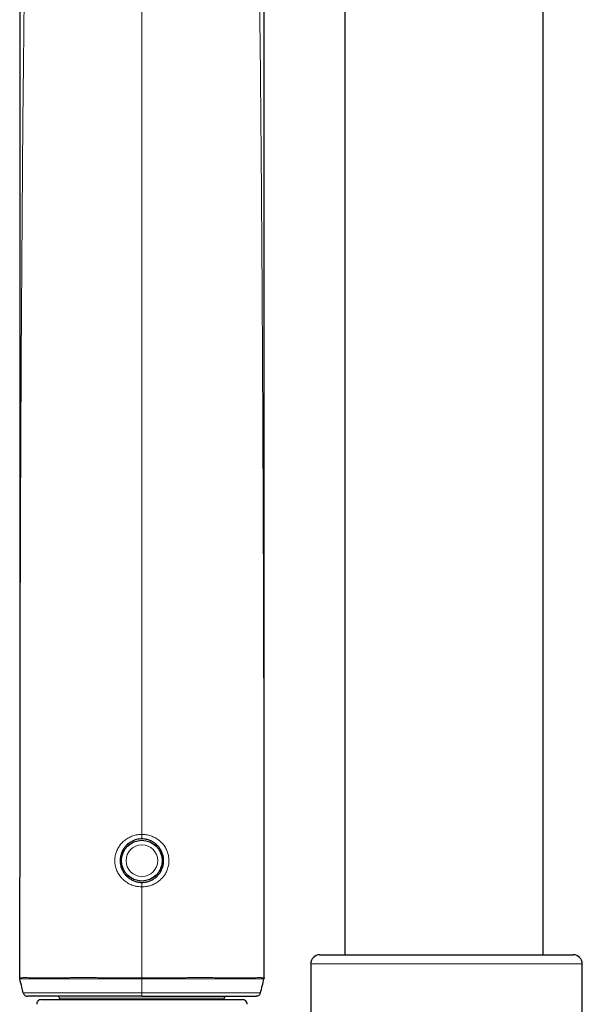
# Model space of a CAD drawing. Header units: millimetres. Extents: x 8 to 2427, y 12 to 2587.
# Tile 101 of 153: x 1082 to 1144, y 1679 to 1788. Entities that reach past the tile are written whole.
import ezdxf

# ---------------------------------------------------------------- set-up
doc = ezdxf.new("R2010")
doc.units = ezdxf.units.MM

msp = doc.modelspace()

# ---------------------------------------------------------------- linework, layer by layer
at = {"color": 7, "linetype": 'Continuous', "lineweight": 30}
for p, q in [((1139.72, 1684.65), (1139.72, 1828.14)), ((1117.82, 1802.92), (1117.82, 1684.65)), ((1115.06, 1684.65), (1143.06, 1684.65)), ((1114.06, 1683.65), (1114.06, 1677.57)), ((1144.06, 1563.65), (1144.06, 1683.65)), ((1086.3, 1679.86), (1086.3, 1679.7)), ((1104.5, 1679.7), (1104.5, 1679.86)), ((1084.28, 1679.7), (1106.53, 1679.7))]:
    msp.add_line(p, q, dxfattribs=at)
at = {"color": 252, "linetype": 'Continuous', "lineweight": 0}
for p, q in [((1095.4, 1797.33), (1095.4, 1697.96)), ((1093.83, 1696.87), (1093.93, 1696.76)), ((1096.97, 1696.87), (1096.88, 1696.76)), ((1093.93, 1693.36), (1093.84, 1693.25)), ((1096.88, 1693.36), (1096.97, 1693.25)), ((1095.4, 1692.16), (1095.4, 1682.12)), ((1144.06, 1683.65), (1114.06, 1683.65)), ((1081.92, 1681.99), (1081.91, 1682.11)), ((1095.4, 1682.12), (1095.4, 1682)), ((1095.4, 1682), (1095.4, 1680.44)), ((1108.89, 1681.99), (1108.9, 1682.11)), ((1104.5, 1679.86), (1086.3, 1679.86))]:
    msp.add_line(p, q, dxfattribs=at)
at = {"color": 252, "linetype": 'Continuous', "lineweight": 0, "flags": 128}
for points in [[(1095.4, 1697.46), (1095.4, 1697.47), (1095.4, 1697.5), (1095.4, 1697.54), (1095.4, 1697.61), (1095.4, 1697.68), (1095.4, 1697.77), (1095.4, 1697.86), (1095.4, 1697.96)], [(1093.36, 1696.32), (1093.38, 1696.3), (1093.41, 1696.26), (1093.43, 1696.23), (1093.45, 1696.21), (1093.45, 1696.18), (1093.44, 1696.16)], [(1097.36, 1696.16), (1097.36, 1696.18), (1097.36, 1696.21), (1097.38, 1696.23), (1097.4, 1696.26), (1097.42, 1696.3), (1097.44, 1696.31)], [(1093.36, 1693.8), (1093.38, 1693.82), (1093.41, 1693.85), (1093.43, 1693.88), (1093.45, 1693.91), (1093.45, 1693.94), (1093.44, 1693.95)], [(1097.36, 1693.95), (1097.36, 1693.94), (1097.36, 1693.91), (1097.38, 1693.88), (1097.4, 1693.85), (1097.42, 1693.82), (1097.44, 1693.8)], [(1095.4, 1692.16), (1095.4, 1692.26), (1095.4, 1692.35), (1095.4, 1692.44), (1095.4, 1692.51), (1095.4, 1692.58), (1095.4, 1692.62), (1095.4, 1692.65), (1095.4, 1692.66)]]:
    msp.add_lwpolyline(points, dxfattribs=at)
at = {"color": 7, "linetype": 'Continuous', "lineweight": 30}
msp.add_circle((1095.4, 1695.06), 2.25, dxfattribs=at)
at = {"color": 252, "linetype": 'Continuous', "lineweight": 0}
msp.add_circle((1095.4, 1695.06), 1.75, dxfattribs=at)
at = {"color": 7, "linetype": 'Continuous', "lineweight": 30}
for centre, radius, start, end in [((1115.06, 1683.65), 1, 90, 180), ((1143.06, 1683.65), 1, 0, 90), ((1086.1, 1679.86), 0.2, 0, 90), ((1104.7, 1679.86), 0.2, 90, 180), ((1084.28, 1679.2), 0.5, 90, 182.4813), ((1106.53, 1679.2), 0.5, 357.5187, 90)]:
    msp.add_arc(centre, radius, start, end, dxfattribs=at)
at = {"color": 252, "linetype": 'Continuous', "lineweight": 0}
for points, knots in [([(1108.29, 1799.1), (1108.36, 1793.77), (1108.51, 1782.84), (1108.64, 1766.29), (1108.74, 1749.45), (1108.81, 1732.62), (1108.86, 1715.79), (1108.89, 1698.95), (1108.9, 1687.73), (1108.9, 1682.12)], [0, 0, 0, 0, 0.136608, 0.280507, 0.424406, 0.568304, 0.712203, 0.856101, 1, 1, 1, 1]), ([(1082.46, 1794.84), (1082.41, 1790.94), (1082.29, 1781.42), (1082.17, 1766.29), (1082.06, 1749.45), (1081.99, 1732.62), (1081.95, 1715.79), (1081.92, 1698.95), (1081.91, 1687.73), (1081.91, 1682.12)], [0, 0, 0, 0, 0.1040137, 0.2533448, 0.4026759, 0.5520069, 0.701338, 0.850669, 1, 1, 1, 1]), ([(1095.4, 1692.16), (1095.4, 1692.16), (1095.28, 1692.16), (1095.03, 1692.18), (1094.71, 1692.24), (1094.43, 1692.32), (1094.19, 1692.41), (1093.97, 1692.51), (1093.76, 1692.64), (1093.52, 1692.8), (1093.27, 1693.02), (1093.05, 1693.26), (1092.88, 1693.5), (1092.75, 1693.71), (1092.65, 1693.93), (1092.56, 1694.16), (1092.49, 1694.4), (1092.44, 1694.64), (1092.41, 1694.88), (1092.41, 1695.13), (1092.43, 1695.37), (1092.46, 1695.61), (1092.52, 1695.84), (1092.6, 1696.07), (1092.69, 1696.3), (1092.81, 1696.51), (1092.94, 1696.71), (1093.09, 1696.91), (1093.26, 1697.09), (1093.44, 1697.25), (1093.64, 1697.41), (1093.85, 1697.54), (1094.07, 1697.66), (1094.3, 1697.76), (1094.54, 1697.84), (1094.78, 1697.9), (1095.07, 1697.95), (1095.28, 1697.96), (1095.4, 1697.96)], [0, 0, 0, 0, 0.000007, 0.039806, 0.080213, 0.107574, 0.134025, 0.160476, 0.187284, 0.214461, 0.254042, 0.29424, 0.321477, 0.34792, 0.374362, 0.401205, 0.428468, 0.454388, 0.480505, 0.506929, 0.533776, 0.559439, 0.585402, 0.611365, 0.637882, 0.66387, 0.690042, 0.716494, 0.743325, 0.769872, 0.796602, 0.823901, 0.851395, 0.878199, 0.905186, 0.932747, 0.960505, 1, 1, 1, 1]), ([(1095.4, 1697.96), (1095.53, 1697.96), (1095.73, 1697.95), (1096.02, 1697.9), (1096.26, 1697.84), (1096.5, 1697.76), (1096.73, 1697.66), (1096.96, 1697.55), (1097.16, 1697.41), (1097.36, 1697.26), (1097.55, 1697.09), (1097.71, 1696.91), (1097.86, 1696.72), (1098, 1696.52), (1098.11, 1696.3), (1098.21, 1696.08), (1098.29, 1695.85), (1098.34, 1695.62), (1098.38, 1695.38), (1098.4, 1695.13), (1098.39, 1694.89), (1098.37, 1694.65), (1098.32, 1694.4), (1098.25, 1694.17), (1098.17, 1693.94), (1098.06, 1693.71), (1097.91, 1693.47), (1097.71, 1693.2), (1097.48, 1692.97), (1097.26, 1692.78), (1097.06, 1692.64), (1096.84, 1692.52), (1096.62, 1692.41), (1096.39, 1692.32), (1096.15, 1692.25), (1095.91, 1692.2), (1095.66, 1692.17), (1095.49, 1692.16), (1095.4, 1692.16), (1095.4, 1692.16)], [0, 0, 0, 0, 0.039494, 0.066299, 0.093285, 0.120844, 0.148601, 0.175152, 0.202164, 0.229175, 0.256668, 0.282662, 0.308832, 0.335278, 0.362108, 0.387776, 0.413737, 0.439696, 0.466212, 0.492129, 0.518245, 0.544669, 0.571516, 0.597854, 0.624394, 0.651241, 0.678505, 0.718076, 0.75828, 0.785517, 0.811968, 0.838418, 0.865226, 0.892402, 0.918933, 0.945464, 0.972634, 0.999994, 1, 1, 1, 1]), ([(1093.12, 1694.31), (1093.12, 1694.34), (1093.09, 1694.48), (1093.06, 1694.75), (1093.04, 1695.1), (1093.07, 1695.43), (1093.09, 1695.65), (1093.11, 1695.76), (1093.11, 1695.76)], [0, 0, 0, 0, 0.058292, 0.301528, 0.546662, 0.770125, 0.99512, 1, 1, 1, 1]), ([(1097.69, 1695.79), (1097.69, 1695.77), (1097.72, 1695.63), (1097.75, 1695.37), (1097.76, 1695.02), (1097.74, 1694.68), (1097.71, 1694.45), (1097.69, 1694.33), (1097.69, 1694.32)], [0, 0, 0, 0, 0.047612, 0.28707, 0.528396, 0.748389, 0.969889, 1, 1, 1, 1]), ([(1081.9, 1682.11), (1081.9, 1682.11), (1081.91, 1682.11), (1081.91, 1682.11), (1081.91, 1682.11), (1081.91, 1682.11)], [0, 0, 0, 0, 0.596544, 0.999725, 1, 1, 1, 1]), ([(1081.91, 1682.12), (1081.91, 1682.12), (1081.93, 1682.12), (1081.99, 1682.1), (1082.08, 1682.11), (1082.2, 1682.12), (1082.37, 1682.13), (1082.59, 1682.13), (1082.83, 1682.12), (1083.06, 1682.12), (1083.28, 1682.12), (1083.53, 1682.12), (1083.82, 1682.11), (1084.12, 1682.11), (1084.45, 1682.11), (1084.79, 1682.12), (1085.15, 1682.12), (1085.53, 1682.12), (1085.94, 1682.12), (1086.39, 1682.12), (1086.88, 1682.12), (1087.39, 1682.12), (1087.9, 1682.13), (1088.41, 1682.13), (1088.92, 1682.13), (1089.44, 1682.13), (1089.98, 1682.13), (1090.52, 1682.12), (1091.07, 1682.12), (1091.63, 1682.12), (1092.31, 1682.12), (1093.06, 1682.12), (1093.89, 1682.12), (1094.66, 1682.12), (1095.17, 1682.12), (1095.4, 1682.12), (1095.4, 1682.12)], [0, 0, 0, 0, 0.027534, 0.055071, 0.0821, 0.111797, 0.141494, 0.177038, 0.212584, 0.234727, 0.25687, 0.283065, 0.309261, 0.335715, 0.362169, 0.38894, 0.415711, 0.44273, 0.469749, 0.500942, 0.532136, 0.563431, 0.594797, 0.624206, 0.653615, 0.683243, 0.712871, 0.742769, 0.772667, 0.802779, 0.832892, 0.879679, 0.921422, 0.963273, 0.999997, 1, 1, 1, 1]), ([(1095.4, 1682), (1095.14, 1682), (1094.6, 1682), (1093.8, 1682), (1093, 1682), (1092.28, 1682), (1091.65, 1682), (1091.01, 1682), (1090.28, 1682), (1089.48, 1682), (1088.69, 1682), (1087.99, 1682), (1087.4, 1682), (1086.9, 1682), (1086.41, 1682), (1085.96, 1682), (1085.55, 1682), (1085.12, 1682), (1084.68, 1681.99), (1084.23, 1681.99), (1083.87, 1682), (1083.55, 1682), (1083.27, 1682), (1083.01, 1682), (1082.77, 1682), (1082.56, 1682.01), (1082.38, 1682.01), (1082.22, 1682.01), (1082.09, 1681.99), (1082, 1681.99), (1081.95, 1681.99), (1081.93, 1682), (1081.92, 1682), (1081.92, 1682)], [0, 0, 0, 0, 0.041577, 0.083259, 0.125157, 0.167166, 0.196558, 0.22595, 0.270387, 0.314968, 0.360138, 0.405306, 0.436447, 0.467711, 0.498974, 0.530368, 0.556548, 0.582728, 0.622387, 0.655761, 0.689135, 0.716191, 0.743246, 0.772849, 0.802451, 0.829725, 0.856997, 0.887426, 0.917856, 0.945404, 0.972952, 0.986478, 1, 1, 1, 1]), ([(1108.9, 1682.12), (1108.9, 1682.12), (1108.89, 1682.11), (1108.85, 1682.11), (1108.8, 1682.11), (1108.72, 1682.11), (1108.61, 1682.12), (1108.46, 1682.13), (1108.27, 1682.13), (1108.05, 1682.12), (1107.81, 1682.12), (1107.55, 1682.12), (1107.28, 1682.12), (1106.99, 1682.11), (1106.69, 1682.11), (1106.36, 1682.11), (1106.02, 1682.12), (1105.66, 1682.12), (1105.28, 1682.12), (1104.87, 1682.12), (1104.41, 1682.12), (1103.93, 1682.12), (1103.42, 1682.12), (1102.91, 1682.13), (1102.4, 1682.13), (1101.89, 1682.13), (1101.37, 1682.13), (1100.83, 1682.13), (1100.29, 1682.12), (1099.74, 1682.12), (1099.17, 1682.12), (1098.54, 1682.12), (1097.82, 1682.12), (1097.02, 1682.12), (1096.21, 1682.12), (1095.67, 1682.12), (1095.4, 1682.12), (1095.4, 1682.12)], [0, 0, 0, 0, 0.0204618, 0.040987, 0.0615124, 0.0821048, 0.1104483, 0.1387912, 0.1688335, 0.198877, 0.2278762, 0.2568757, 0.2830276, 0.3091801, 0.3356137, 0.3620477, 0.3888381, 0.415629, 0.4426907, 0.4697528, 0.5009005, 0.5321633, 0.5634265, 0.5948001, 0.6241717, 0.6535437, 0.6831544, 0.7127653, 0.74268, 0.7725949, 0.8027437, 0.8328926, 0.8744786, 0.9162548, 0.9580311, 0.9999969, 1, 1, 1, 1]), ([(1095.4, 1682), (1095.67, 1682), (1096.21, 1682), (1097.01, 1682), (1097.81, 1682), (1098.52, 1682), (1099.16, 1682), (1099.7, 1682), (1100.25, 1682), (1100.79, 1682), (1101.32, 1682), (1101.85, 1682), (1102.38, 1682), (1102.9, 1682), (1103.41, 1682), (1103.91, 1682), (1104.4, 1682), (1104.85, 1682), (1105.26, 1682), (1105.62, 1682), (1105.98, 1682), (1106.32, 1681.99), (1106.65, 1681.99), (1106.96, 1682), (1107.25, 1682), (1107.58, 1682), (1107.92, 1682), (1108.23, 1682.01), (1108.46, 1682.01), (1108.61, 1682.01), (1108.74, 1681.99), (1108.82, 1681.98), (1108.87, 1682), (1108.88, 1682), (1108.89, 1682)], [0, 0, 0, 0, 0.041629, 0.083259, 0.125212, 0.167166, 0.196484, 0.225902, 0.25532, 0.285081, 0.314841, 0.34496, 0.375079, 0.40532, 0.436491, 0.467661, 0.499022, 0.530382, 0.556479, 0.582684, 0.608889, 0.635484, 0.662079, 0.689093, 0.716106, 0.743266, 0.786177, 0.829654, 0.862641, 0.895626, 0.917863, 0.95881, 0.979407, 1, 1, 1, 1]), ([(1108.9, 1682.11), (1108.9, 1682.11), (1108.9, 1682.11), (1108.9, 1682.11), (1108.9, 1682.11), (1108.9, 1682.11)], [0, 0, 0, 0, 0.5965437, 0.9997251, 1, 1, 1, 1]), ([(1082.3, 1680.44), (1082.3, 1680.44), (1082.3, 1680.44), (1082.33, 1680.44), (1082.4, 1680.44), (1082.5, 1680.44), (1082.67, 1680.44), (1082.87, 1680.44), (1083.07, 1680.44), (1083.25, 1680.44), (1083.46, 1680.44), (1083.69, 1680.44), (1083.93, 1680.44), (1084.2, 1680.44), (1084.48, 1680.44), (1084.83, 1680.44), (1085.27, 1680.44), (1085.79, 1680.44), (1086.31, 1680.44), (1086.84, 1680.44), (1087.34, 1680.44), (1087.81, 1680.44), (1088.24, 1680.44), (1088.69, 1680.44), (1089.15, 1680.44), (1089.62, 1680.44), (1090.1, 1680.44), (1090.58, 1680.44), (1091.11, 1680.44), (1091.68, 1680.44), (1092.35, 1680.44), (1093.07, 1680.44), (1093.84, 1680.44), (1094.62, 1680.44), (1095.14, 1680.44), (1095.4, 1680.44)], [0, 0, 0, 0, 0.029894, 0.059775, 0.087385, 0.114995, 0.152607, 0.19022, 0.213672, 0.237124, 0.260832, 0.284539, 0.308571, 0.332604, 0.356882, 0.381161, 0.420027, 0.457751, 0.492871, 0.526762, 0.560653, 0.58677, 0.612887, 0.639191, 0.665495, 0.692035, 0.718574, 0.745293, 0.772012, 0.805055, 0.838098, 0.878314, 0.918633, 0.959264, 1, 1, 1, 1]), ([(1108.51, 1680.44), (1108.51, 1680.44), (1108.5, 1680.44), (1108.49, 1680.44), (1108.45, 1680.44), (1108.39, 1680.44), (1108.3, 1680.44), (1108.19, 1680.44), (1108.06, 1680.44), (1107.89, 1680.44), (1107.68, 1680.44), (1107.43, 1680.44), (1107.17, 1680.44), (1106.89, 1680.44), (1106.62, 1680.44), (1106.33, 1680.44), (1105.97, 1680.44), (1105.53, 1680.44), (1105, 1680.44), (1104.47, 1680.44), (1103.95, 1680.44), (1103.46, 1680.44), (1103, 1680.44), (1102.56, 1680.44), (1102.12, 1680.44), (1101.66, 1680.44), (1101.19, 1680.44), (1100.71, 1680.44), (1100.23, 1680.44), (1099.7, 1680.44), (1099.12, 1680.44), (1098.46, 1680.44), (1097.74, 1680.44), (1096.97, 1680.44), (1096.19, 1680.44), (1095.67, 1680.44), (1095.4, 1680.44)], [0, 0, 0, 0, 0.0233902, 0.0467765, 0.0703727, 0.093969, 0.1179034, 0.1418401, 0.1660357, 0.1902313, 0.2224555, 0.2520216, 0.2815881, 0.3070981, 0.3326082, 0.3568867, 0.3811654, 0.4200312, 0.4590622, 0.4956155, 0.5281356, 0.5606562, 0.5867728, 0.6128896, 0.6391933, 0.6654972, 0.6920366, 0.7185761, 0.7452951, 0.7720139, 0.8050264, 0.8380995, 0.8783663, 0.9186334, 0.9593167, 1, 1, 1, 1]), ([(1095.4, 1680.44), (1095.4, 1680.38), (1095.4, 1680.28), (1095.4, 1680.15), (1095.4, 1680.07), (1095.4, 1680.06), (1095.4, 1680.06)], [0, 0, 0, 0, 0.254082, 0.508165, 0.762247, 1, 1, 1, 1])]:
    msp.add_open_spline(points, degree=3, knots=knots, dxfattribs=at)
at = {"color": 7, "linetype": 'Continuous', "lineweight": 30}
for points, knots in [([(1108.9, 1682.11), (1108.9, 1682.18), (1108.9, 1682.54), (1108.9, 1683.18), (1108.9, 1684.01), (1108.9, 1684.8), (1108.9, 1685.53), (1108.9, 1686.26), (1108.9, 1686.96), (1108.9, 1687.64), (1108.9, 1688.25), (1108.9, 1688.78), (1108.9, 1689.23), (1108.9, 1689.62), (1108.9, 1689.94), (1108.9, 1690.2), (1108.9, 1690.41), (1108.9, 1690.58), (1108.9, 1690.75), (1108.9, 1691), (1108.9, 1691.36), (1108.9, 1691.82), (1108.9, 1692.35), (1108.9, 1692.95), (1108.9, 1693.62), (1108.9, 1694.35), (1108.9, 1695.1), (1108.9, 1696.39), (1108.9, 1698.23), (1108.9, 1700.62), (1108.9, 1702.99), (1108.9, 1705.32), (1108.9, 1707.59), (1108.9, 1709.88), (1108.9, 1712.15), (1108.9, 1714.4), (1108.9, 1716.4), (1108.9, 1718.14), (1108.9, 1719.62), (1108.9, 1721.1), (1108.9, 1722.57), (1108.9, 1724.01), (1108.9, 1725.39), (1108.9, 1726.72), (1108.9, 1727.99), (1108.9, 1729.21), (1108.9, 1730.38), (1108.9, 1731.5), (1108.9, 1732.57), (1108.9, 1733.51), (1108.9, 1734.36), (1108.9, 1735.13), (1108.9, 1735.92), (1108.9, 1736.83), (1108.9, 1737.87), (1108.9, 1739.04), (1108.9, 1740.27), (1108.9, 1741.48), (1108.9, 1742.65), (1108.9, 1743.77), (1108.9, 1744.92), (1108.9, 1746.63), (1108.9, 1748.86), (1108.9, 1751.6), (1108.9, 1754.37), (1108.9, 1757.16), (1108.9, 1759.97), (1108.9, 1762.72), (1108.9, 1765.42), (1108.9, 1767.54), (1108.9, 1769.11), (1108.9, 1770.14), (1108.9, 1771.17), (1108.9, 1772.18), (1108.9, 1773.18), (1108.9, 1774.18), (1108.9, 1775.13), (1108.9, 1776.05), (1108.9, 1776.96), (1108.9, 1777.91), (1108.9, 1778.91), (1108.9, 1779.97), (1108.9, 1781.08), (1108.9, 1782.24), (1108.9, 1783.45), (1108.9, 1784.71), (1108.9, 1786.02), (1108.9, 1787.39), (1108.9, 1788.81), (1108.9, 1790.28), (1108.9, 1791.85), (1108.9, 1793.53), (1108.9, 1795.33), (1108.9, 1797.19), (1108.9, 1798.51), (1108.9, 1799.21), (1108.9, 1799.27)], [0, 0, 0, 0, 0.001773, 0.009308, 0.016424, 0.023121, 0.029399, 0.035256, 0.041619, 0.047396, 0.052588, 0.057194, 0.060985, 0.064258, 0.067014, 0.069252, 0.070974, 0.072324, 0.073746, 0.075269, 0.07879, 0.082756, 0.087168, 0.092388, 0.09812, 0.104363, 0.110882, 0.11746, 0.13739, 0.157846, 0.178828, 0.198006, 0.217555, 0.237063, 0.256434, 0.27567, 0.29477, 0.307528, 0.320225, 0.332861, 0.345435, 0.357848, 0.369608, 0.380925, 0.391798, 0.402227, 0.412213, 0.421754, 0.430852, 0.439505, 0.445993, 0.452405, 0.459191, 0.466367, 0.47574, 0.485706, 0.496265, 0.507418, 0.516598, 0.526146, 0.536062, 0.546128, 0.569864, 0.593272, 0.616351, 0.640707, 0.664676, 0.688187, 0.711209, 0.733742, 0.742619, 0.751417, 0.760136, 0.768778, 0.777341, 0.785826, 0.794442, 0.801691, 0.809381, 0.817511, 0.826083, 0.835095, 0.844549, 0.854444, 0.86478, 0.875557, 0.886775, 0.898435, 0.910536, 0.923078, 0.936061, 0.950852, 0.966177, 0.982036, 0.998429, 1, 1, 1, 1]), ([(1081.91, 1795.01), (1081.91, 1794.6), (1081.91, 1793.63), (1081.91, 1792.12), (1081.91, 1790.53), (1081.91, 1789.03), (1081.91, 1787.61), (1081.91, 1786.23), (1081.91, 1784.91), (1081.91, 1783.65), (1081.91, 1782.43), (1081.91, 1781.26), (1081.91, 1780.15), (1081.91, 1779.09), (1081.91, 1778.08), (1081.91, 1777.13), (1081.91, 1776.24), (1081.91, 1775.4), (1081.91, 1774.16), (1081.91, 1772.5), (1081.91, 1770.39), (1081.91, 1768.23), (1081.91, 1766.04), (1081.91, 1763.81), (1081.91, 1761.38), (1081.91, 1758.75), (1081.91, 1755.92), (1081.91, 1753.05), (1081.91, 1750.13), (1081.91, 1747.73), (1081.91, 1745.87), (1081.91, 1744.56), (1081.91, 1743.28), (1081.91, 1742.04), (1081.91, 1740.87), (1081.91, 1739.76), (1081.91, 1738.71), (1081.91, 1737.71), (1081.91, 1736.75), (1081.91, 1735.84), (1081.91, 1734.97), (1081.91, 1734.13), (1081.91, 1733.26), (1081.91, 1732.34), (1081.91, 1731.37), (1081.91, 1730.33), (1081.91, 1729.22), (1081.91, 1728.03), (1081.91, 1726.8), (1081.91, 1725.52), (1081.91, 1724.06), (1081.91, 1722.43), (1081.91, 1720.65), (1081.91, 1718.84), (1081.91, 1717.03), (1081.91, 1715.21), (1081.91, 1713.37), (1081.91, 1711.33), (1081.91, 1709.07), (1081.91, 1706.6), (1081.91, 1704.15), (1081.91, 1701.75), (1081.91, 1699.41), (1081.91, 1697.65), (1081.91, 1696.47), (1081.91, 1695.85), (1081.91, 1695.22), (1081.91, 1694.61), (1081.91, 1694.01), (1081.9, 1693.41), (1081.9, 1692.82), (1081.9, 1692.25), (1081.9, 1691.73), (1081.9, 1691.35), (1081.9, 1691.08), (1081.9, 1690.91), (1081.9, 1690.75), (1081.9, 1690.6), (1081.9, 1690.44), (1081.9, 1690.25), (1081.9, 1689.99), (1081.9, 1689.66), (1081.9, 1689.26), (1081.9, 1688.81), (1081.9, 1688.34), (1081.9, 1687.84), (1081.9, 1687.28), (1081.9, 1686.68), (1081.9, 1686.03), (1081.9, 1685.28), (1081.9, 1684.43), (1081.9, 1683.48), (1081.9, 1682.69), (1081.9, 1682.23), (1081.9, 1682.11)], [0, 0, 0, 0, 0.010906, 0.025764, 0.040109, 0.053165, 0.065765, 0.077909, 0.089597, 0.10083, 0.111606, 0.121927, 0.131792, 0.141201, 0.150155, 0.158505, 0.166416, 0.173887, 0.180918, 0.199292, 0.21801, 0.237081, 0.256504, 0.276279, 0.296408, 0.321024, 0.346073, 0.371522, 0.397366, 0.423601, 0.435268, 0.44699, 0.458379, 0.469287, 0.479714, 0.489489, 0.498802, 0.507653, 0.516042, 0.524208, 0.531883, 0.539165, 0.546676, 0.554914, 0.563529, 0.572522, 0.582576, 0.593063, 0.603983, 0.615336, 0.627121, 0.642751, 0.658618, 0.674578, 0.690633, 0.706782, 0.723025, 0.739362, 0.761165, 0.783134, 0.804918, 0.826193, 0.846958, 0.867213, 0.872793, 0.878333, 0.883833, 0.889293, 0.894671, 0.899738, 0.905268, 0.91032, 0.914895, 0.918991, 0.920585, 0.922092, 0.923514, 0.92485, 0.926106, 0.927617, 0.929961, 0.932915, 0.936477, 0.940648, 0.944665, 0.949119, 0.954011, 0.95934, 0.965106, 0.971309, 0.979179, 0.987654, 0.996732, 1, 1, 1, 1]), ([(1095.4, 1697.46), (1095.31, 1697.46), (1095.11, 1697.45), (1094.81, 1697.39), (1094.55, 1697.31), (1094.28, 1697.18), (1094.04, 1697.04), (1093.83, 1696.88), (1093.68, 1696.74), (1093.55, 1696.59), (1093.43, 1696.43), (1093.32, 1696.26), (1093.2, 1696.02), (1093.11, 1695.77), (1093.05, 1695.52), (1093.02, 1695.32), (1093, 1695.12), (1093.01, 1694.92), (1093.03, 1694.71), (1093.06, 1694.51), (1093.12, 1694.32), (1093.19, 1694.13), (1093.28, 1693.94), (1093.39, 1693.74), (1093.55, 1693.52), (1093.74, 1693.32), (1093.92, 1693.17), (1094.08, 1693.05), (1094.25, 1692.95), (1094.43, 1692.86), (1094.68, 1692.76), (1094.94, 1692.7), (1095.2, 1692.66), (1095.34, 1692.66), (1095.4, 1692.66)], [0, 0, 0, 0, 0.0388721, 0.07867, 0.1191317, 0.1465664, 0.1995673, 0.2267597, 0.2541502, 0.2802993, 0.3066243, 0.3332232, 0.3601985, 0.4123086, 0.4387567, 0.4655911, 0.4919147, 0.5184309, 0.5452453, 0.5724677, 0.5990205, 0.6257657, 0.653112, 0.6806631, 0.7203507, 0.76066, 0.7879664, 0.8141189, 0.8404482, 0.8670539, 0.8940401, 0.9464166, 0.9730095, 1, 1, 1, 1]), ([(1095.4, 1692.66), (1095.47, 1692.66), (1095.6, 1692.66), (1095.8, 1692.69), (1096, 1692.73), (1096.19, 1692.79), (1096.38, 1692.86), (1096.55, 1692.95), (1096.73, 1693.05), (1096.94, 1693.21), (1097.14, 1693.39), (1097.31, 1693.6), (1097.43, 1693.76), (1097.53, 1693.94), (1097.62, 1694.12), (1097.69, 1694.31), (1097.74, 1694.51), (1097.78, 1694.71), (1097.8, 1694.91), (1097.81, 1695.11), (1097.79, 1695.38), (1097.74, 1695.64), (1097.66, 1695.89), (1097.55, 1696.14), (1097.42, 1696.37), (1097.26, 1696.58), (1097.1, 1696.76), (1096.9, 1696.94), (1096.68, 1697.09), (1096.42, 1697.24), (1096.16, 1697.34), (1095.9, 1697.41), (1095.67, 1697.45), (1095.5, 1697.46), (1095.4, 1697.46)], [0, 0, 0, 0, 0.02602, 0.052226, 0.079017, 0.106008, 0.132157, 0.158488, 0.185096, 0.212083, 0.265142, 0.292065, 0.319372, 0.345931, 0.372875, 0.400018, 0.427569, 0.453894, 0.48041, 0.507224, 0.534447, 0.586554, 0.613004, 0.63984, 0.692268, 0.718869, 0.745845, 0.785636, 0.826056, 0.853447, 0.906467, 0.933692, 0.961126, 1, 1, 1, 1]), ([(1081.9, 1682.11), (1081.9, 1682.1), (1081.9, 1682.06), (1081.91, 1682.02), (1081.92, 1681.99)], [0, 0, 0, 0, 0.103438, 1, 1, 1, 1]), ([(1081.92, 1681.99), (1081.92, 1681.99), (1081.92, 1681.99), (1081.92, 1681.99), (1081.92, 1681.98)], [0, 0, 0, 0, 0.388865, 1, 1, 1, 1]), ([(1082.3, 1680.44), (1082.25, 1680.66), (1082.12, 1681.17), (1081.99, 1681.68), (1081.92, 1681.98)], [0, 0, 0, 0, 0.41388, 1, 1, 1, 1]), ([(1108.51, 1680.44), (1108.57, 1680.7), (1108.7, 1681.22), (1108.83, 1681.73), (1108.89, 1681.98)], [0, 0, 0, 0, 0.4967654, 1, 1, 1, 1]), ([(1108.9, 1682.11), (1108.9, 1682.1), (1108.9, 1682.06), (1108.9, 1682.02), (1108.89, 1681.99)], [0, 0, 0, 0, 0.1034376, 1, 1, 1, 1]), ([(1108.89, 1681.99), (1108.89, 1681.99), (1108.89, 1681.99), (1108.89, 1681.99), (1108.89, 1681.98)], [0, 0, 0, 0, 0.388865, 1, 1, 1, 1]), ([(1095.4, 1680.06), (1095.23, 1680.06), (1094.88, 1680.06), (1094.35, 1680.06), (1093.83, 1680.06), (1093.3, 1680.06), (1092.78, 1680.06), (1092.25, 1680.06), (1091.73, 1680.06), (1091.12, 1680.06), (1090.43, 1680.06), (1089.68, 1680.06), (1089.03, 1680.06), (1088.5, 1680.06), (1088.07, 1680.06), (1087.55, 1680.06), (1086.96, 1680.06), (1086.32, 1680.06), (1085.71, 1680.06), (1085.23, 1680.06), (1084.82, 1680.06), (1084.48, 1680.06), (1084.12, 1680.06), (1083.8, 1680.06), (1083.55, 1680.06), (1083.34, 1680.06), (1083.17, 1680.06), (1083.01, 1680.06), (1082.89, 1680.06), (1082.82, 1680.06), (1082.79, 1680.06), (1082.79, 1680.06), (1082.78, 1680.06)], [0, 0, 0, 0, 0.028343, 0.056773, 0.085203, 0.113924, 0.142645, 0.171666, 0.200688, 0.229808, 0.273752, 0.317731, 0.361672, 0.3885, 0.415328, 0.442253, 0.486776, 0.531298, 0.576482, 0.621661, 0.644878, 0.680085, 0.715291, 0.751118, 0.786945, 0.811132, 0.842157, 0.873208, 0.904223, 0.940017, 0.975832, 1, 1, 1, 1]), ([(1095.4, 1680.06), (1095.58, 1680.06), (1095.93, 1680.06), (1096.45, 1680.06), (1096.98, 1680.06), (1097.5, 1680.06), (1098.03, 1680.06), (1098.56, 1680.06), (1099.08, 1680.06), (1099.74, 1680.06), (1100.53, 1680.06), (1101.28, 1680.06), (1101.87, 1680.06), (1102.31, 1680.06), (1102.74, 1680.06), (1103.26, 1680.06), (1103.84, 1680.06), (1104.49, 1680.06), (1105.1, 1680.06), (1105.58, 1680.06), (1105.94, 1680.06), (1106.2, 1680.06), (1106.45, 1680.06), (1106.68, 1680.06), (1106.9, 1680.06), (1107.1, 1680.06), (1107.29, 1680.06), (1107.47, 1680.06), (1107.64, 1680.06), (1107.79, 1680.06), (1107.9, 1680.06), (1107.97, 1680.06), (1108.01, 1680.06), (1108.02, 1680.06), (1108.02, 1680.06), (1108.02, 1680.06)], [0, 0, 0, 0, 0.028359, 0.056719, 0.085218, 0.113718, 0.14266, 0.171602, 0.200702, 0.229801, 0.282238, 0.334922, 0.361675, 0.388427, 0.415331, 0.442235, 0.486757, 0.531278, 0.576461, 0.621638, 0.644874, 0.66811, 0.691691, 0.715271, 0.739036, 0.7628, 0.786959, 0.811118, 0.842142, 0.873193, 0.904207, 0.927945, 0.951682, 0.975839, 1, 1, 1, 1]), ([(1108.51, 1680.44), (1108.49, 1680.39), (1108.45, 1680.28), (1108.34, 1680.16), (1108.19, 1680.07), (1108.08, 1680.06), (1108.02, 1680.06)], [0, 0, 0, 0, 0.250006, 0.50001, 0.750008, 1, 1, 1, 1])]:
    msp.add_open_spline(points, degree=3, knots=knots, dxfattribs=at)
msp.add_open_spline([(1082.3, 1680.44), (1082.32, 1680.39), (1082.36, 1680.28), (1082.47, 1680.16), (1082.62, 1680.07), (1082.73, 1680.06), (1082.78, 1680.06)], degree=3, dxfattribs=at)

doc.saveas('drawing.dxf')
